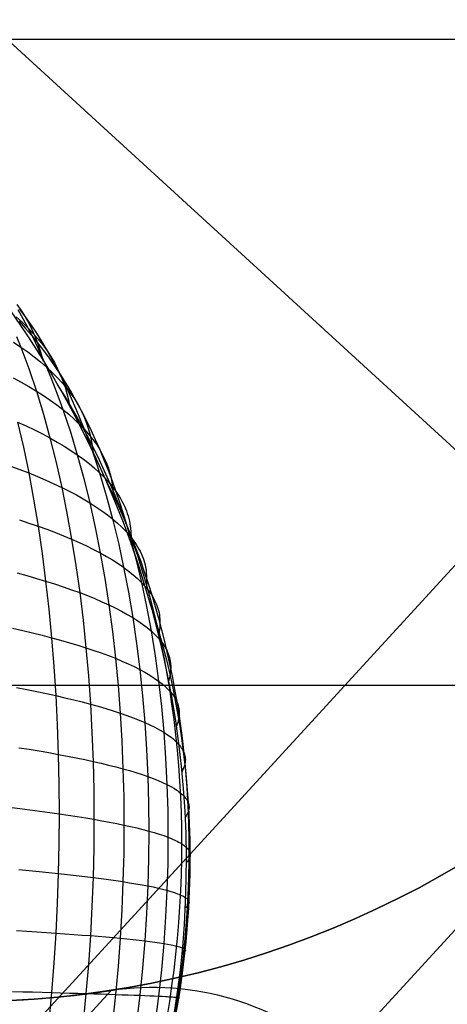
# Model space of a CAD drawing. Extents: x -274 to 274, y -220 to 276.
# Tile 156 of 164: x 204.76 to 207.89, y 218.88 to 226.09. Entities that reach past the tile are written whole.
import ezdxf

# ---------------------------------------------------------------- set-up
doc = ezdxf.new("R2010")
doc.units = 0
doc.layers.add('PREDEFINITO', color=7, linetype='CONTINUOUS')

msp = doc.modelspace()

# ---------------------------------------------------------------- linework, layer by layer
at = {"layer": 'PREDEFINITO'}
for p, q in [((221.1303, 210.8608), (198.2772, 231.8019)), ((215.3857, 227.5404), (203.7995, 214.8964)), ((211.4752, 225.9438, 1), (183.7388, 195.6748, 260.9389)), ((197.3964, 225.9438, 1), (211.4752, 225.9438, 1)), ((204.7426, 224.0027, 749.166), (204.774, 223.9574, 749.1024)), ((204.7494, 223.9648, 749.3904), (204.7866, 223.8988, 749.4389)), ((204.7603, 223.9689, 748.9883), (204.8028, 223.9114, 749.0382)), ((204.774, 223.9574, 749.1024), (204.8028, 223.9114, 749.0382)), ((204.7378, 223.9114, 749.6107), (204.7815, 223.8715, 749.549)), ((204.7581, 223.881, 748.6273), (204.8035, 223.8298, 748.6774)), ((204.7815, 223.8715, 749.549), (204.8228, 223.8311, 749.4867)), ((204.7866, 223.8988, 749.4389), (204.8228, 223.8311, 749.4867)), ((204.8028, 223.9114, 749.0382), (204.8443, 223.8522, 749.0875)), ((204.8028, 223.9114, 749.0382), (204.8289, 223.865, 748.9734)), ((204.8289, 223.865, 748.9734), (204.8525, 223.818, 748.9081)), ((204.8035, 223.8298, 748.6774), (204.8484, 223.777, 748.7269)), ((204.8228, 223.8311, 749.4867), (204.8581, 223.7617, 749.5338)), ((204.8228, 223.8311, 749.4867), (204.8616, 223.7901, 749.4237)), ((204.8443, 223.8522, 749.0875), (204.8848, 223.7911, 749.1361)), ((204.8525, 223.818, 748.9081), (204.8737, 223.7705, 748.8423)), ((204.8616, 223.7901, 749.4237), (204.8979, 223.7485, 749.3601)), ((204.8848, 223.7911, 749.1361), (204.9243, 223.7282, 749.184)), ((204.7183, 223.726, 749.9794), (204.7709, 223.6907, 749.919)), ((204.7404, 223.7677, 749.8734), (204.7709, 223.6907, 749.919)), ((204.8484, 223.777, 748.7269), (204.8926, 223.7225, 748.776)), ((204.8581, 223.7617, 749.5338), (204.8924, 223.6907, 749.5802)), ((204.8737, 223.7705, 748.8423), (204.8926, 223.7225, 748.776)), ((204.8926, 223.7225, 748.776), (204.936, 223.6663, 748.8245)), ((204.8926, 223.7225, 748.776), (204.9154, 223.6553, 748.6834)), ((204.8979, 223.7485, 749.3601), (204.9316, 223.7063, 749.296)), ((204.9243, 223.7282, 749.184), (204.9628, 223.6636, 749.2312)), ((204.7709, 223.6907, 749.919), (204.8006, 223.6122, 749.964)), ((204.7709, 223.6907, 749.919), (204.8213, 223.6548, 749.858)), ((204.8213, 223.6548, 749.858), (204.8693, 223.6184, 749.7962)), ((204.8924, 223.6907, 749.5802), (204.9258, 223.6181, 749.6259)), ((204.9154, 223.6553, 748.6834), (204.935, 223.5876, 748.5904)), ((204.9316, 223.7063, 749.296), (204.9628, 223.6636, 749.2312)), ((204.936, 223.6663, 748.8245), (204.9786, 223.6083, 748.8723)), ((204.9628, 223.6636, 749.2312), (205.0002, 223.5973, 749.2776)), ((204.9628, 223.6636, 749.2312), (204.9913, 223.6204, 749.1658)), ((204.8006, 223.6122, 749.964), (204.8295, 223.5323, 750.0082)), ((204.8693, 223.6184, 749.7962), (204.915, 223.5815, 749.7339)), ((204.915, 223.5815, 749.7339), (204.9582, 223.544, 749.6709)), ((204.9258, 223.6181, 749.6259), (204.9582, 223.544, 749.6709)), ((204.9786, 223.6083, 748.8723), (205.0203, 223.5486, 748.9195)), ((204.9913, 223.6204, 749.1658), (205.0172, 223.5765, 749.0998)), ((205.0002, 223.5973, 749.2776), (205.0366, 223.5294, 749.3233)), ((205.0172, 223.5765, 749.0998), (205.0405, 223.5321, 749.0332)), ((204.8295, 223.5323, 750.0082), (204.8845, 223.3683, 750.0944)), ((204.9582, 223.544, 749.6709), (204.9897, 223.4684, 749.7152)), ((204.9582, 223.544, 749.6709), (204.999, 223.506, 749.6073)), ((204.999, 223.506, 749.6073), (205.0374, 223.4675, 749.543)), ((205.0203, 223.5486, 748.9195), (205.061, 223.4872, 748.966)), ((205.0366, 223.5294, 749.3233), (205.072, 223.4598, 749.3683)), ((205.0405, 223.5321, 749.0332), (205.061, 223.4872, 748.966)), ((204.7149, 223.4644, 750.2757), (204.7736, 223.4329, 750.2159)), ((204.7736, 223.4329, 750.2159), (204.8302, 223.4008, 750.1555)), ((204.9897, 223.4684, 749.7152), (205.0203, 223.3914, 749.7587)), ((205.0374, 223.4675, 749.543), (205.0732, 223.4284, 749.4781)), ((205.061, 223.4872, 748.966), (205.1006, 223.4241, 749.0117)), ((205.061, 223.4872, 748.966), (205.0789, 223.4417, 748.8982)), ((205.072, 223.4598, 749.3683), (205.1064, 223.3888, 749.4126)), ((205.0732, 223.4284, 749.4781), (205.1064, 223.3888, 749.4126)), ((205.0789, 223.4417, 748.8982), (205.0943, 223.3958, 748.8299)), ((204.8302, 223.4008, 750.1555), (204.8845, 223.3683, 750.0944)), ((204.8845, 223.3683, 750.0944), (204.936, 223.199, 750.1778)), ((204.8845, 223.3683, 750.0944), (204.9365, 223.3352, 750.0327)), ((205.0203, 223.3914, 749.7587), (205.0499, 223.3129, 749.8015)), ((205.0943, 223.3958, 748.8299), (205.1075, 223.3496, 748.7612)), ((205.1006, 223.4241, 749.0117), (205.1391, 223.3593, 749.0566)), ((205.1064, 223.3888, 749.4126), (205.1398, 223.3163, 749.4562)), ((205.1064, 223.3888, 749.4126), (205.1371, 223.3487, 749.3465)), ((205.1391, 223.3593, 749.0566), (205.1766, 223.293, 749.1009)), ((204.9365, 223.3352, 750.0327), (204.9863, 223.3017, 749.9703)), ((204.9863, 223.3017, 749.9703), (205.0336, 223.2676, 749.9073)), ((205.0499, 223.3129, 749.8015), (205.0786, 223.2331, 749.8436)), ((205.1075, 223.3496, 748.7612), (205.1187, 223.3031, 748.6921)), ((205.1187, 223.3031, 748.6921), (205.1293, 223.2514, 748.6152)), ((205.1371, 223.3487, 749.3465), (205.1651, 223.308, 749.2797)), ((205.1398, 223.3163, 749.4562), (205.1722, 223.2423, 749.499)), ((205.1651, 223.308, 749.2797), (205.1904, 223.2669, 749.2124)), ((205.1766, 223.293, 749.1009), (205.213, 223.2253, 749.1444)), ((205.0336, 223.2676, 749.9073), (205.0786, 223.2331, 749.8436)), ((205.0786, 223.2331, 749.8436), (205.1333, 223.0695, 749.9257)), ((205.0786, 223.2331, 749.8436), (205.1212, 223.1981, 749.7793)), ((205.1722, 223.2423, 749.499), (205.2036, 223.1669, 749.5412)), ((205.1904, 223.2669, 749.2124), (205.213, 223.2253, 749.1444)), ((205.213, 223.2253, 749.1444), (205.2483, 223.1561, 749.1873)), ((205.213, 223.2253, 749.1444), (205.2328, 223.1832, 749.0758)), ((204.7478, 223.1412, 750.501), (204.7899, 222.957, 750.5797)), ((204.7478, 223.1412, 750.501), (204.8102, 223.1128, 750.4413)), ((204.936, 223.199, 750.1778), (204.9841, 223.0247, 750.2582)), ((205.1212, 223.1981, 749.7793), (205.1613, 223.1626, 749.7144)), ((205.1613, 223.1626, 749.7144), (205.1989, 223.1266, 749.6488)), ((205.2036, 223.1669, 749.5412), (205.2339, 223.0902, 749.5826)), ((205.2328, 223.1832, 749.0758), (205.2499, 223.1407, 749.0067)), ((205.2483, 223.1561, 749.1873), (205.2825, 223.0855, 749.2294)), ((205.2499, 223.1407, 749.0067), (205.2644, 223.0977, 748.937)), ((204.8102, 223.1128, 750.4413), (204.8704, 223.0839, 750.3809)), ((204.8704, 223.0839, 750.3809), (204.9284, 223.0545, 750.3199)), ((205.1333, 223.0695, 749.9257), (205.1842, 222.901, 750.0048)), ((205.1989, 223.1266, 749.6488), (205.2339, 223.0902, 749.5826)), ((205.2339, 223.0902, 749.5826), (205.2634, 223.0122, 749.6233)), ((205.2339, 223.0902, 749.5826), (205.2664, 223.0534, 749.5158)), ((205.2644, 223.0977, 748.937), (205.2763, 223.0545, 748.8669)), ((205.2825, 223.0855, 749.2294), (205.3158, 223.0136, 749.2709)), ((204.9284, 223.0545, 750.3199), (204.9841, 223.0247, 750.2582)), ((204.9841, 223.0247, 750.2582), (205.0288, 222.8458, 750.3356)), ((204.9841, 223.0247, 750.2582), (205.0376, 222.9945, 750.1958)), ((205.2634, 223.0122, 749.6233), (205.2918, 222.9329, 749.6633)), ((205.2664, 223.0534, 749.5158), (205.2963, 223.0161, 749.4484)), ((205.2763, 223.0545, 748.8669), (205.284, 223.02, 748.8112)), ((205.284, 223.02, 748.8112), (205.2903, 222.9854, 748.7552)), ((205.2963, 223.0161, 749.4484), (205.3234, 222.9783, 749.3803)), ((205.3158, 223.0136, 749.2709), (205.3479, 222.9402, 749.3117)), ((204.7899, 222.957, 750.5797), (204.8288, 222.7683, 750.6553)), ((205.0376, 222.9945, 750.1958), (205.0889, 222.9638, 750.1328)), ((205.0889, 222.9638, 750.1328), (205.1377, 222.9326, 750.0691)), ((205.1377, 222.9326, 750.0691), (205.1842, 222.901, 750.0048)), ((205.2903, 222.9854, 748.7552), (205.2997, 222.9156, 748.6429)), ((205.2918, 222.9329, 749.6633), (205.3193, 222.8523, 749.7026)), ((205.3234, 222.9783, 749.3803), (205.3479, 222.9402, 749.3117)), ((205.3479, 222.9402, 749.3117), (205.3791, 222.8654, 749.3518)), ((205.3479, 222.9402, 749.3117), (205.3697, 222.9016, 749.2425)), ((205.1842, 222.901, 750.0048), (205.2316, 222.7279, 750.0809)), ((205.1842, 222.901, 750.0048), (205.2283, 222.869, 749.9398)), ((205.2283, 222.869, 749.9398), (205.27, 222.8366, 749.8742)), ((205.3193, 222.8523, 749.7026), (205.3457, 222.7705, 749.7411)), ((205.3697, 222.9016, 749.2425), (205.3887, 222.8627, 749.1728)), ((205.3791, 222.8654, 749.3518), (205.4091, 222.7894, 749.3912)), ((205.3887, 222.8627, 749.1728), (205.3971, 222.843, 749.1377)), ((204.6954, 222.8188, 750.7738), (204.7631, 222.7938, 750.7149)), ((204.7631, 222.7938, 750.7149), (204.8288, 222.7683, 750.6553)), ((205.0288, 222.8458, 750.3356), (205.0701, 222.6626, 750.41)), ((205.27, 222.8366, 749.8742), (205.3091, 222.8038, 749.808)), ((205.3091, 222.8038, 749.808), (205.3457, 222.7705, 749.7411)), ((205.3971, 222.843, 749.1377), (205.4049, 222.8233, 749.1024)), ((205.4049, 222.8233, 749.1024), (205.4119, 222.8034, 749.0671)), ((205.4091, 222.7894, 749.3912), (205.4382, 222.712, 749.4298)), ((205.4119, 222.8034, 749.0671), (205.4183, 222.7834, 749.0316)), ((205.4183, 222.7834, 749.0316), (205.4289, 222.7431, 748.9602)), ((204.8288, 222.7683, 750.6553), (204.8645, 222.5757, 750.7278)), ((204.8288, 222.7683, 750.6553), (204.8924, 222.7425, 750.595)), ((204.8924, 222.7425, 750.595), (204.9538, 222.7163, 750.534)), ((204.9538, 222.7163, 750.534), (205.0131, 222.6896, 750.4723)), ((205.2316, 222.7279, 750.0809), (205.2753, 222.5504, 750.1541)), ((205.3457, 222.7705, 749.7411), (205.3958, 222.6035, 749.816)), ((205.3457, 222.7705, 749.7411), (205.3798, 222.7368, 749.6737)), ((205.3798, 222.7368, 749.6737), (205.4113, 222.7028, 749.6056)), ((205.4289, 222.7431, 748.9602), (205.437, 222.7023, 748.8884)), ((205.4382, 222.712, 749.4298), (205.4662, 222.6334, 749.4677)), ((205.0131, 222.6896, 750.4723), (205.0701, 222.6626, 750.41)), ((205.0701, 222.6626, 750.41), (205.108, 222.4753, 750.4813)), ((205.0701, 222.6626, 750.41), (205.1249, 222.6351, 750.347)), ((205.1249, 222.6351, 750.347), (205.1774, 222.6073, 750.2833)), ((205.4113, 222.7028, 749.6056), (205.4401, 222.6683, 749.537)), ((205.437, 222.7023, 748.8884), (205.4428, 222.6613, 748.8162)), ((205.4401, 222.6683, 749.537), (205.4662, 222.6334, 749.4677)), ((205.4428, 222.6613, 748.8162), (205.4465, 222.6199, 748.7436)), ((204.8645, 222.5757, 750.7278), (204.8971, 222.3793, 750.7972)), ((205.1774, 222.6073, 750.2833), (205.2275, 222.579, 750.219)), ((205.2275, 222.579, 750.219), (205.2753, 222.5504, 750.1541)), ((205.3958, 222.6035, 749.816), (205.4421, 222.4321, 749.8879)), ((205.4465, 222.6199, 748.7436), (205.4485, 222.5806, 748.6744)), ((205.4662, 222.6334, 749.4677), (205.4932, 222.5537, 749.5049)), ((205.4662, 222.6334, 749.4677), (205.4896, 222.5982, 749.3979)), ((205.4896, 222.5982, 749.3979), (205.5003, 222.5804, 749.3627)), ((205.5003, 222.5804, 749.3627), (205.5103, 222.5626, 749.3275)), ((205.2753, 222.5504, 750.1541), (205.3154, 222.3689, 750.2242)), ((205.2753, 222.5504, 750.1541), (205.3207, 222.5214, 750.0885)), ((205.3207, 222.5214, 750.0885), (205.3636, 222.492, 750.0223)), ((205.3636, 222.492, 750.0223), (205.4041, 222.4622, 749.9554)), ((205.4932, 222.5537, 749.5049), (205.5192, 222.4729, 749.5413)), ((205.5103, 222.5626, 749.3275), (205.5196, 222.5446, 749.292)), ((205.5196, 222.5446, 749.292), (205.5282, 222.5266, 749.2565)), ((205.5282, 222.5266, 749.2565), (205.5361, 222.5084, 749.2208)), ((205.5361, 222.5084, 749.2208), (205.5433, 222.4902, 749.1849)), ((204.7616, 222.4246, 750.9169), (204.8303, 222.4021, 750.8574)), ((205.108, 222.4753, 750.4813), (205.1425, 222.2842, 750.5496)), ((205.4041, 222.4622, 749.9554), (205.4421, 222.4321, 749.8879)), ((205.4421, 222.4321, 749.8879), (205.4845, 222.2567, 749.9568)), ((205.4421, 222.4321, 749.8879), (205.4775, 222.4016, 749.8198)), ((205.5192, 222.4729, 749.5413), (205.5681, 222.3081, 749.6119)), ((205.5433, 222.4902, 749.1849), (205.5497, 222.4718, 749.1489)), ((205.5497, 222.4718, 749.1489), (205.5555, 222.4534, 749.1128)), ((205.5555, 222.4534, 749.1128), (205.565, 222.4163, 749.0402)), ((204.8303, 222.4021, 750.8574), (204.8971, 222.3793, 750.7972)), ((204.8971, 222.3793, 750.7972), (204.9264, 222.1794, 750.8635)), ((204.8971, 222.3793, 750.7972), (204.9617, 222.356, 750.7363)), ((204.9617, 222.356, 750.7363), (205.0241, 222.3325, 750.6748)), ((205.3154, 222.3689, 750.2242), (205.352, 222.1836, 750.2913)), ((205.4775, 222.4016, 749.8198), (205.5103, 222.3708, 749.7511)), ((205.5103, 222.3708, 749.7511), (205.5406, 222.3396, 749.6818)), ((205.565, 222.4163, 749.0402), (205.5717, 222.3789, 748.967)), ((205.5717, 222.3789, 748.967), (205.576, 222.3412, 748.8934)), ((205.0241, 222.3325, 750.6748), (205.0844, 222.3085, 750.6125)), ((205.0844, 222.3085, 750.6125), (205.1425, 222.2842, 750.5496)), ((205.1425, 222.2842, 750.5496), (205.1737, 222.0898, 750.6147)), ((205.1425, 222.2842, 750.5496), (205.1984, 222.2596, 750.486)), ((205.5406, 222.3396, 749.6818), (205.5681, 222.3081, 749.6119)), ((205.5681, 222.3081, 749.6119), (205.613, 222.1392, 749.6796)), ((205.5681, 222.3081, 749.6119), (205.593, 222.2762, 749.5415)), ((205.576, 222.3412, 748.8934), (205.5779, 222.2937, 748.8011)), ((205.5779, 222.2937, 748.8011), (205.5769, 222.2457, 748.7083)), ((205.593, 222.2762, 749.5415), (205.6151, 222.244, 749.4704)), ((205.1984, 222.2596, 750.486), (205.2519, 222.2346, 750.4218)), ((205.2519, 222.2346, 750.4218), (205.3031, 222.2093, 750.3568)), ((205.3031, 222.2093, 750.3568), (205.352, 222.1836, 750.2913)), ((205.4845, 222.2567, 749.9568), (205.5232, 222.0776, 750.0227)), ((205.6151, 222.244, 749.4704), (205.6252, 222.2278, 749.4347)), ((205.6252, 222.2278, 749.4347), (205.6345, 222.2115, 749.3988)), ((205.6345, 222.2115, 749.3988), (205.6432, 222.1952, 749.3627)), ((204.9264, 222.1794, 750.8635), (204.9527, 221.9763, 750.9266)), ((205.352, 222.1836, 750.2913), (205.385, 221.9949, 750.3553)), ((205.352, 222.1836, 750.2913), (205.3985, 222.1576, 750.2251)), ((205.3985, 222.1576, 750.2251), (205.4425, 222.1313, 750.1582)), ((205.4425, 222.1313, 750.1582), (205.4841, 222.1046, 750.0908)), ((205.613, 222.1392, 749.6796), (205.6539, 221.9665, 749.7442)), ((205.6432, 222.1952, 749.3627), (205.6511, 222.1787, 749.3266)), ((205.6511, 222.1787, 749.3266), (205.6583, 222.1622, 749.2903)), ((205.6583, 222.1622, 749.2903), (205.6649, 222.1456, 749.2538)), ((205.6649, 222.1456, 749.2538), (205.6707, 222.129, 749.2172)), ((205.1737, 222.0898, 750.6147), (205.2016, 221.8921, 750.6767)), ((205.4841, 222.1046, 750.0908), (205.5232, 222.0776, 750.0227)), ((205.5232, 222.0776, 750.0227), (205.5582, 221.8951, 750.0855)), ((205.5232, 222.0776, 750.0227), (205.5598, 222.0503, 749.954)), ((205.6707, 222.129, 749.2172), (205.6758, 222.1122, 749.1805)), ((205.6758, 222.1122, 749.1805), (205.6802, 222.0954, 749.1437)), ((205.6802, 222.0954, 749.1437), (205.6839, 222.0785, 749.1067)), ((205.6839, 222.0785, 749.1067), (205.6869, 222.0615, 749.0696)), ((205.6869, 222.0615, 749.0696), (205.6891, 222.0444, 749.0324)), ((204.7439, 222.0363, 751.1067), (204.8155, 222.0166, 751.0473)), ((204.8155, 222.0166, 751.0473), (204.8852, 221.9966, 750.9873)), ((204.8852, 221.9966, 750.9873), (204.9527, 221.9763, 750.9266)), ((205.385, 221.9949, 750.3553), (205.4146, 221.8031, 750.4161)), ((205.5598, 222.0503, 749.954), (205.5938, 222.0227, 749.8847)), ((205.5938, 222.0227, 749.8847), (205.6251, 221.9948, 749.8147)), ((205.6251, 221.9948, 749.8147), (205.6539, 221.9665, 749.7442)), ((205.6891, 222.0444, 749.0324), (205.6915, 222.0116, 748.9612)), ((205.6915, 222.0116, 748.9612), (205.6915, 221.9785, 748.8896)), ((204.9527, 221.9763, 750.9266), (204.9758, 221.7704, 750.9864)), ((204.9527, 221.9763, 750.9266), (205.0182, 221.9557, 750.8651)), ((205.0182, 221.9557, 750.8651), (205.0815, 221.9348, 750.803)), ((205.0815, 221.9348, 750.803), (205.1426, 221.9136, 750.7402)), ((205.6539, 221.9665, 749.7442), (205.6908, 221.7905, 749.8057)), ((205.6539, 221.9665, 749.7442), (205.68, 221.938, 749.6731)), ((205.68, 221.938, 749.6731), (205.7033, 221.9092, 749.6014)), ((205.6897, 221.9451, 748.8176), (205.6862, 221.9115, 748.7453)), ((205.6915, 221.9785, 748.8896), (205.6897, 221.9451, 748.8176)), ((205.1426, 221.9136, 750.7402), (205.2016, 221.8921, 750.6767)), ((205.2016, 221.8921, 750.6767), (205.2261, 221.6917, 750.7354)), ((205.2016, 221.8921, 750.6767), (205.2583, 221.8703, 750.6125)), ((205.2583, 221.8703, 750.6125), (205.3127, 221.8482, 750.5477)), ((205.3127, 221.8482, 750.5477), (205.3648, 221.8258, 750.4822)), ((205.5582, 221.8951, 750.0855), (205.5894, 221.7095, 750.1451)), ((205.7033, 221.9092, 749.6014), (205.714, 221.8946, 749.5653)), ((205.714, 221.8946, 749.5653), (205.7239, 221.88, 749.5291)), ((205.7239, 221.88, 749.5291), (205.7332, 221.8653, 749.4928)), ((205.7332, 221.8653, 749.4928), (205.7418, 221.8506, 749.4563)), ((205.7418, 221.8506, 749.4563), (205.7497, 221.8357, 749.4197)), ((204.9758, 221.7704, 750.9864), (204.9959, 221.5619, 751.0429)), ((205.3648, 221.8258, 750.4822), (205.4146, 221.8031, 750.4161)), ((205.4146, 221.8031, 750.4161), (205.4405, 221.6084, 750.4737)), ((205.4146, 221.8031, 750.4161), (205.4619, 221.7801, 750.3493)), ((205.4619, 221.7801, 750.3493), (205.5069, 221.7569, 750.2819)), ((205.6908, 221.7905, 749.8057), (205.7237, 221.6114, 749.8642)), ((205.7497, 221.8357, 749.4197), (205.7568, 221.8208, 749.3829)), ((205.7568, 221.8208, 749.3829), (205.7633, 221.8059, 749.346)), ((205.7633, 221.8059, 749.346), (205.769, 221.7909, 749.3089)), ((205.769, 221.7909, 749.3089), (205.774, 221.7758, 749.2718)), ((205.774, 221.7758, 749.2718), (205.7783, 221.7606, 749.2344)), ((205.5069, 221.7569, 750.2819), (205.5494, 221.7333, 750.2138)), ((205.5494, 221.7333, 750.2138), (205.5894, 221.7095, 750.1451)), ((205.5894, 221.7095, 750.1451), (205.6168, 221.521, 750.2016)), ((205.5894, 221.7095, 750.1451), (205.6268, 221.6854, 750.0758)), ((205.7783, 221.7606, 749.2344), (205.7818, 221.7454, 749.197)), ((205.7818, 221.7454, 749.197), (205.7846, 221.7301, 749.1593)), ((205.7846, 221.7301, 749.1593), (205.7866, 221.7148, 749.1216)), ((205.7866, 221.7148, 749.1216), (205.7879, 221.6995, 749.0837)), ((205.7879, 221.6995, 749.0837), (205.7886, 221.6685, 749.0076)), ((204.7109, 221.6311, 751.2837), (204.7851, 221.6142, 751.2246)), ((205.2261, 221.6917, 750.7354), (205.2474, 221.4886, 750.7909)), ((205.6268, 221.6854, 750.0758), (205.6617, 221.661, 750.0059)), ((205.6617, 221.661, 750.0059), (205.694, 221.6363, 749.9353)), ((205.694, 221.6363, 749.9353), (205.7237, 221.6114, 749.8642)), ((205.7867, 221.6374, 748.931), (205.7826, 221.606, 748.854)), ((205.7886, 221.6685, 749.0076), (205.7867, 221.6374, 748.931)), ((204.7851, 221.6142, 751.2246), (204.8574, 221.5971, 751.1647)), ((204.8574, 221.5971, 751.1647), (204.9277, 221.5796, 751.1042)), ((204.9277, 221.5796, 751.1042), (204.9959, 221.5619, 751.0429)), ((204.9959, 221.5619, 751.0429), (205.0128, 221.3512, 751.0962)), ((204.9959, 221.5619, 751.0429), (205.062, 221.544, 750.981)), ((205.4405, 221.6084, 750.4737), (205.463, 221.4112, 750.5281)), ((205.7237, 221.6114, 749.8642), (205.7527, 221.4295, 749.9194)), ((205.7237, 221.6114, 749.8642), (205.7507, 221.5862, 749.7924)), ((205.7507, 221.5862, 749.7924), (205.775, 221.5608, 749.7201)), ((205.775, 221.5608, 749.7201), (205.7861, 221.548, 749.6837)), ((205.7826, 221.606, 748.854), (205.7772, 221.5773, 748.784)), ((205.062, 221.544, 750.981), (205.126, 221.5258, 750.9183)), ((205.126, 221.5258, 750.9183), (205.1878, 221.5073, 750.855)), ((205.1878, 221.5073, 750.855), (205.2474, 221.4886, 750.7909)), ((205.2474, 221.4886, 750.7909), (205.2653, 221.2833, 750.8431)), ((205.2474, 221.4886, 750.7909), (205.3047, 221.4696, 750.7262)), ((205.6168, 221.521, 750.2016), (205.6406, 221.33, 750.2548)), ((205.7861, 221.548, 749.6837), (205.7965, 221.5351, 749.6472)), ((205.7965, 221.5351, 749.6472), (205.8062, 221.5222, 749.6105)), ((205.8062, 221.5222, 749.6105), (205.8153, 221.5092, 749.5737)), ((205.8153, 221.5092, 749.5737), (205.8236, 221.4962, 749.5367)), ((205.8236, 221.4962, 749.5367), (205.8312, 221.4831, 749.4996)), ((205.8312, 221.4831, 749.4996), (205.8381, 221.4699, 749.4623)), ((205.3047, 221.4696, 750.7262), (205.3598, 221.4504, 750.6609)), ((205.3598, 221.4504, 750.6609), (205.4126, 221.431, 750.5948)), ((205.4126, 221.431, 750.5948), (205.463, 221.4112, 750.5281)), ((205.463, 221.4112, 750.5281), (205.482, 221.2118, 750.5793)), ((205.463, 221.4112, 750.5281), (205.5111, 221.3913, 750.4608)), ((205.7527, 221.4295, 749.9194), (205.7778, 221.2451, 749.9715)), ((205.8381, 221.4699, 749.4623), (205.8443, 221.4567, 749.4249)), ((205.8443, 221.4567, 749.4249), (205.8498, 221.4434, 749.3874)), ((205.8498, 221.4434, 749.3874), (205.8546, 221.4301, 749.3497)), ((205.8546, 221.4301, 749.3497), (205.8586, 221.4168, 749.3119)), ((205.8586, 221.4168, 749.3119), (205.8619, 221.4033, 749.2739)), ((205.0128, 221.3512, 751.0962), (205.0266, 221.1384, 751.146)), ((205.5111, 221.3913, 750.4608), (205.5567, 221.3711, 750.3928)), ((205.5567, 221.3711, 750.3928), (205.5999, 221.3507, 750.3241)), ((205.5999, 221.3507, 750.3241), (205.6406, 221.33, 750.2548)), ((205.8619, 221.4033, 749.2739), (205.8644, 221.3899, 749.2359)), ((205.8644, 221.3899, 749.2359), (205.8663, 221.3764, 749.1976)), ((205.8663, 221.3764, 749.1976), (205.8679, 221.3492, 749.1208)), ((205.8679, 221.3492, 749.1208), (205.8667, 221.3217, 749.0435)), ((205.2653, 221.2833, 750.8431), (205.28, 221.076, 750.892)), ((205.6406, 221.33, 750.2548), (205.6607, 221.1367, 750.3049)), ((205.6406, 221.33, 750.2548), (205.6788, 221.3091, 750.1849)), ((205.6788, 221.3091, 750.1849), (205.7144, 221.288, 750.1144)), ((205.7144, 221.288, 750.1144), (205.7474, 221.2666, 750.0433)), ((205.7474, 221.2666, 750.0433), (205.7778, 221.2451, 749.9715)), ((205.8577, 221.269, 748.8958), (205.8508, 221.2438, 748.8256)), ((205.8631, 221.2941, 748.9657), (205.8577, 221.269, 748.8958)), ((205.8667, 221.3217, 749.0435), (205.8631, 221.2941, 748.9657)), ((199.1582, 221.2146, 1), (220.0352, 221.2146, 1)), ((204.7398, 221.1974, 751.3887), (204.8145, 221.183, 751.3291)), ((205.482, 221.2118, 750.5793), (205.4976, 221.0103, 750.6271)), ((205.7778, 221.2451, 749.9715), (205.799, 221.0584, 750.0204)), ((205.7778, 221.2451, 749.9715), (205.8055, 221.2233, 749.8992)), ((205.8055, 221.2233, 749.8992), (205.8305, 221.2013, 749.8262)), ((205.8305, 221.2013, 749.8262), (205.842, 221.1902, 749.7895)), ((204.8145, 221.183, 751.3291), (204.8873, 221.1684, 751.2688)), ((204.8873, 221.1684, 751.2688), (204.958, 221.1535, 751.2078)), ((204.958, 221.1535, 751.2078), (205.0266, 221.1384, 751.146)), ((205.0266, 221.1384, 751.146), (205.0374, 220.9239, 751.1925)), ((205.0266, 221.1384, 751.146), (205.0932, 221.1231, 751.0836)), ((205.0932, 221.1231, 751.0836), (205.1576, 221.1076, 751.0204)), ((205.6607, 221.1367, 750.3049), (205.6771, 220.9415, 750.3516)), ((205.842, 221.1902, 749.7895), (205.8528, 221.1791, 749.7527)), ((205.8528, 221.1791, 749.7527), (205.8629, 221.1679, 749.7157)), ((205.8629, 221.1679, 749.7157), (205.8723, 221.1567, 749.6785)), ((205.8723, 221.1567, 749.6785), (205.8811, 221.1454, 749.6413)), ((205.8811, 221.1454, 749.6413), (205.8891, 221.1341, 749.6038)), ((205.8891, 221.1341, 749.6038), (205.8964, 221.1227, 749.5663)), ((205.8964, 221.1227, 749.5663), (205.903, 221.1113, 749.5286)), ((205.1576, 221.1076, 751.0204), (205.2199, 221.0919, 750.9566)), ((205.2199, 221.0919, 750.9566), (205.28, 221.076, 750.892)), ((205.28, 221.076, 750.892), (205.2914, 220.867, 750.9375)), ((205.28, 221.076, 750.892), (205.3378, 221.0599, 750.8268)), ((205.3378, 221.0599, 750.8268), (205.3934, 221.0436, 750.7609)), ((205.799, 221.0584, 750.0204), (205.8164, 220.8698, 750.066)), ((205.903, 221.1113, 749.5286), (205.9088, 221.0999, 749.4907)), ((205.9088, 221.0999, 749.4907), (205.914, 221.0884, 749.4527)), ((205.914, 221.0884, 749.4527), (205.9185, 221.0768, 749.4146)), ((205.9185, 221.0768, 749.4146), (205.9222, 221.0652, 749.3764)), ((205.9222, 221.0652, 749.3764), (205.9252, 221.0535, 749.338)), ((205.9252, 221.0535, 749.338), (205.9274, 221.0418, 749.2994)), ((205.3934, 221.0436, 750.7609), (205.4467, 221.0271, 750.6943)), ((205.4467, 221.0271, 750.6943), (205.4976, 221.0103, 750.6271)), ((205.4976, 221.0103, 750.6271), (205.5097, 220.8072, 750.6716)), ((205.4976, 221.0103, 750.6271), (205.5461, 220.9934, 750.5592)), ((205.5461, 220.9934, 750.5592), (205.5923, 220.9763, 750.4906)), ((205.9294, 220.9946, 749.144), (205.9262, 220.9707, 749.0656)), ((205.9274, 221.0418, 749.2994), (205.929, 221.0301, 749.2608)), ((205.929, 221.0301, 749.2608), (205.9298, 221.0183, 749.222)), ((205.9298, 221.0183, 749.222), (205.9294, 220.9946, 749.144)), ((205.0374, 220.9239, 751.1925), (205.0451, 220.7081, 751.2355)), ((205.5923, 220.9763, 750.4906), (205.6359, 220.959, 750.4214)), ((205.6359, 220.959, 750.4214), (205.6771, 220.9415, 750.3516)), ((205.6771, 220.9415, 750.3516), (205.6899, 220.7447, 750.395)), ((205.6771, 220.9415, 750.3516), (205.7158, 220.9239, 750.2811)), ((205.7158, 220.9239, 750.2811), (205.7519, 220.906, 750.2101)), ((205.7519, 220.906, 750.2101), (205.7855, 220.888, 750.1383)), ((205.9185, 220.9408, 748.968), (205.9075, 220.9106, 748.8698)), ((205.9228, 220.9558, 749.0169), (205.9185, 220.9408, 748.968)), ((205.9262, 220.9707, 749.0656), (205.9228, 220.9558, 749.0169)), ((205.2914, 220.867, 750.9375), (205.2995, 220.6566, 750.9796)), ((205.7855, 220.888, 750.1383), (205.8164, 220.8698, 750.066)), ((205.8164, 220.8698, 750.066), (205.8299, 220.6795, 750.1083)), ((205.8164, 220.8698, 750.066), (205.8447, 220.8514, 749.9931)), ((205.8447, 220.8514, 749.9931), (205.8702, 220.8328, 749.9195)), ((205.8702, 220.8328, 749.9195), (205.882, 220.8235, 749.8826)), ((205.5097, 220.8072, 750.6716), (205.5183, 220.6027, 750.7126)), ((205.882, 220.8235, 749.8826), (205.8931, 220.8141, 749.8454)), ((205.8931, 220.8141, 749.8454), (205.9035, 220.8047, 749.8081)), ((205.9035, 220.8047, 749.8081), (205.9132, 220.7952, 749.7707)), ((205.9132, 220.7952, 749.7707), (205.9222, 220.7857, 749.7331)), ((205.9222, 220.7857, 749.7331), (205.9305, 220.7761, 749.6954)), ((205.9305, 220.7761, 749.6954), (205.9381, 220.7666, 749.6575)), ((205.9381, 220.7666, 749.6575), (205.945, 220.7569, 749.6195)), ((204.7571, 220.7569, 751.48), (204.8321, 220.7449, 751.42)), ((204.8321, 220.7449, 751.42), (204.9051, 220.7328, 751.3592)), ((204.9051, 220.7328, 751.3592), (204.9761, 220.7205, 751.2977)), ((204.9761, 220.7205, 751.2977), (205.0451, 220.7081, 751.2355)), ((205.0451, 220.7081, 751.2355), (205.0497, 220.491, 751.275)), ((205.0451, 220.7081, 751.2355), (205.1119, 220.6954, 751.1726)), ((205.1119, 220.6954, 751.1726), (205.1766, 220.6827, 751.1089)), ((205.6899, 220.7447, 750.395), (205.699, 220.5464, 750.4351)), ((205.945, 220.7569, 749.6195), (205.9512, 220.7473, 749.5814)), ((205.9512, 220.7473, 749.5814), (205.9567, 220.7375, 749.5431)), ((205.9567, 220.7375, 749.5431), (205.9614, 220.7278, 749.5047)), ((205.9614, 220.7278, 749.5047), (205.9655, 220.718, 749.4661)), ((205.9655, 220.718, 749.4661), (205.9688, 220.7082, 749.4274)), ((205.9688, 220.7082, 749.4274), (205.9713, 220.6983, 749.3886)), ((205.9713, 220.6983, 749.3886), (205.9732, 220.6884, 749.3496)), ((205.1766, 220.6827, 751.1089), (205.2392, 220.6697, 751.0446)), ((205.2392, 220.6697, 751.0446), (205.2995, 220.6566, 750.9796)), ((205.2995, 220.6566, 750.9796), (205.3044, 220.4451, 751.0182)), ((205.2995, 220.6566, 750.9796), (205.3577, 220.6434, 750.9139)), ((205.3577, 220.6434, 750.9139), (205.4135, 220.63, 750.8475)), ((205.4135, 220.63, 750.8475), (205.4671, 220.6164, 750.7804)), ((205.4671, 220.6164, 750.7804), (205.5183, 220.6027, 750.7126)), ((205.8299, 220.6795, 750.1083), (205.8396, 220.4878, 750.1473)), ((205.9674, 220.6233, 749.094), (205.962, 220.6083, 749.035)), ((205.9714, 220.6383, 749.1527), (205.9674, 220.6233, 749.094)), ((205.9732, 220.6484, 749.1924), (205.9714, 220.6383, 749.1527)), ((205.9732, 220.6884, 749.3496), (205.9743, 220.6785, 749.3105)), ((205.9743, 220.6585, 749.2319), (205.9732, 220.6484, 749.1924)), ((205.9743, 220.6785, 749.3105), (205.9747, 220.6685, 749.2713)), ((205.9747, 220.6685, 749.2713), (205.9743, 220.6585, 749.2319)), ((205.5183, 220.6027, 750.7126), (205.5234, 220.3971, 750.7503)), ((205.5183, 220.6027, 750.7126), (205.5671, 220.5888, 750.6442)), ((205.5671, 220.5888, 750.6442), (205.6135, 220.5748, 750.5752)), ((205.6135, 220.5748, 750.5752), (205.6575, 220.5607, 750.5054)), ((205.6575, 220.5607, 750.5054), (205.699, 220.5464, 750.4351)), ((205.699, 220.5464, 750.4351), (205.7045, 220.347, 750.4717)), ((205.699, 220.5464, 750.4351), (205.738, 220.5319, 750.3641)), ((205.962, 220.6083, 749.035), (205.9478, 220.5778, 748.9163)), ((205.0497, 220.491, 751.275), (205.0512, 220.2732, 751.311)), ((205.738, 220.5319, 750.3641), (205.7745, 220.5174, 750.2924)), ((205.7745, 220.5174, 750.2924), (205.8083, 220.5026, 750.2202)), ((205.8083, 220.5026, 750.2202), (205.8396, 220.4878, 750.1473)), ((205.8396, 220.4878, 750.1473), (205.8454, 220.295, 750.1829)), ((205.8396, 220.4878, 750.1473), (205.8682, 220.4728, 750.0738)), ((205.8682, 220.4728, 750.0738), (205.8941, 220.4577, 749.9997)), ((205.3044, 220.4451, 751.0182), (205.3061, 220.2327, 751.0533)), ((205.8941, 220.4577, 749.9997), (205.9061, 220.4501, 749.9624)), ((205.9061, 220.4501, 749.9624), (205.9173, 220.4424, 749.925)), ((205.9173, 220.4424, 749.925), (205.9279, 220.4347, 749.8875)), ((205.9279, 220.4347, 749.8875), (205.9378, 220.427, 749.8497)), ((205.9378, 220.427, 749.8497), (205.947, 220.4193, 749.8119)), ((205.947, 220.4193, 749.8119), (205.9555, 220.4115, 749.7739)), ((205.9555, 220.4115, 749.7739), (205.9633, 220.4037, 749.7357)), ((205.9633, 220.4037, 749.7357), (205.9704, 220.3958, 749.6974)), ((205.5234, 220.3971, 750.7503), (205.5252, 220.1906, 750.7845)), ((205.7045, 220.347, 750.4717), (205.7063, 220.1468, 750.5049)), ((205.9704, 220.3958, 749.6974), (205.9767, 220.388, 749.659)), ((205.9767, 220.388, 749.659), (205.9824, 220.3801, 749.6204)), ((205.9824, 220.3801, 749.6204), (205.9873, 220.3721, 749.5817)), ((205.9873, 220.3721, 749.5817), (205.9915, 220.3641, 749.5428)), ((205.9915, 220.3641, 749.5428), (205.995, 220.3561, 749.5038)), ((205.995, 220.3561, 749.5038), (205.9977, 220.3481, 749.4647)), ((205.9977, 220.3481, 749.4647), (205.9997, 220.34, 749.4254)), ((205.9997, 220.34, 749.4254), (206.001, 220.3319, 749.386)), ((206.001, 220.3319, 749.386), (206.0015, 220.3238, 749.3464)), ((204.6859, 220.3212, 751.6169), (204.7629, 220.3118, 751.5572)), ((204.7629, 220.3118, 751.5572), (204.838, 220.3023, 751.4967)), ((204.838, 220.3023, 751.4967), (204.9111, 220.2927, 751.4355)), ((204.9111, 220.2927, 751.4355), (204.9822, 220.283, 751.3736)), ((204.9822, 220.283, 751.3736), (205.0512, 220.2732, 751.311)), ((205.0512, 220.2732, 751.311), (205.0497, 220.0547, 751.3434)), ((205.0512, 220.2732, 751.311), (205.1182, 220.2632, 751.2476)), ((205.1182, 220.2632, 751.2476), (205.183, 220.2532, 751.1836)), ((205.8454, 220.295, 750.1829), (205.8473, 220.1013, 750.215)), ((205.9807, 220.259, 749.0309), (205.9718, 220.2454, 748.965)), ((205.9882, 220.2725, 749.0965), (205.9807, 220.259, 749.0309)), ((205.9943, 220.2859, 749.1619), (205.9882, 220.2725, 749.0965)), ((205.9986, 220.2993, 749.227), (205.9943, 220.2859, 749.1619)), ((206.0003, 220.3075, 749.2669), (205.9986, 220.2993, 749.227)), ((206.0013, 220.3157, 749.3067), (206.0003, 220.3075, 749.2669)), ((206.0015, 220.3238, 749.3464), (206.0013, 220.3157, 749.3067)), ((205.183, 220.2532, 751.1836), (205.2456, 220.243, 751.1188)), ((205.2456, 220.243, 751.1188), (205.3061, 220.2327, 751.0533)), ((205.3061, 220.2327, 751.0533), (205.3044, 220.0198, 751.0848)), ((205.3061, 220.2327, 751.0533), (205.3643, 220.2224, 750.9871)), ((205.3643, 220.2224, 750.9871), (205.4202, 220.2119, 750.9202)), ((205.4202, 220.2119, 750.9202), (205.4739, 220.2013, 750.8527)), ((205.4739, 220.2013, 750.8527), (205.5252, 220.1906, 750.7845)), ((205.5252, 220.1906, 750.7845), (205.5234, 219.9836, 750.8151)), ((205.5252, 220.1906, 750.7845), (205.5741, 220.1798, 750.7156)), ((205.5741, 220.1798, 750.7156), (205.6206, 220.1689, 750.646)), ((205.6206, 220.1689, 750.646), (205.6647, 220.1579, 750.5758)), ((205.6647, 220.1579, 750.5758), (205.7063, 220.1468, 750.5049)), ((205.7063, 220.1468, 750.5049), (205.7045, 219.946, 750.5346)), ((205.7063, 220.1468, 750.5049), (205.7454, 220.1355, 750.4334)), ((205.7454, 220.1355, 750.4334), (205.782, 220.1242, 750.3612)), ((205.782, 220.1242, 750.3612), (205.816, 220.1128, 750.2884)), ((205.816, 220.1128, 750.2884), (205.8473, 220.1013, 750.215)), ((205.0497, 220.0547, 751.3434), (205.0451, 219.8361, 751.3722)), ((205.8473, 220.1013, 750.215), (205.8454, 219.9071, 750.2437)), ((205.8473, 220.1013, 750.215), (205.876, 220.0897, 750.141)), ((205.876, 220.0897, 750.141), (205.9021, 220.078, 750.0664)), ((205.9021, 220.078, 750.0664), (205.9141, 220.0722, 750.0288)), ((205.9141, 220.0722, 750.0288), (205.9254, 220.0662, 749.9911)), ((205.9254, 220.0662, 749.9911), (205.9361, 220.0603, 749.9533)), ((205.9361, 220.0603, 749.9533), (205.946, 220.0544, 749.9153)), ((205.946, 220.0544, 749.9153), (205.9553, 220.0484, 749.8771)), ((205.9553, 220.0484, 749.8771), (205.9638, 220.0424, 749.8389)), ((205.9638, 220.0424, 749.8389), (205.9717, 220.0364, 749.8004)), ((205.3044, 220.0198, 751.0848), (205.2996, 219.8067, 751.1128)), ((205.5234, 219.9836, 750.8151), (205.5183, 219.7763, 750.8422)), ((205.9717, 220.0364, 749.8004), (205.9788, 220.0304, 749.7618)), ((205.9788, 220.0304, 749.7618), (205.9852, 220.0243, 749.7231)), ((205.9852, 220.0243, 749.7231), (205.991, 220.0182, 749.6843)), ((205.991, 220.0182, 749.6843), (205.9959, 220.0121, 749.6452)), ((205.9959, 220.0121, 749.6452), (206.0002, 220.006, 749.6061)), ((206.0002, 220.006, 749.6061), (206.0037, 219.9998, 749.5668)), ((206.0037, 219.9998, 749.5668), (206.0065, 219.9937, 749.5273)), ((206.0065, 219.9937, 749.5273), (206.0086, 219.9875, 749.4878)), ((206.0086, 219.9875, 749.4878), (206.0099, 219.9813, 749.4481)), ((206.0103, 219.9688, 749.3682), (206.0094, 219.9625, 749.3281)), ((206.0099, 219.9813, 749.4481), (206.0105, 219.975, 749.4082)), ((206.0105, 219.975, 749.4082), (206.0103, 219.9688, 749.3682)), ((195.0674, 208.0378, 673.0249), (205.9797, 219.9465, 749.0104)), ((205.7045, 219.946, 750.5346), (205.699, 219.7449, 750.5607)), ((205.8454, 219.9071, 750.2437), (205.8396, 219.7127, 750.2688)), ((205.9891, 219.9241, 749.0843), (205.9798, 219.9133, 749.0158)), ((205.997, 219.9348, 749.1525), (205.9891, 219.9241, 749.0843)), ((206.0033, 219.9455, 749.2203), (205.997, 219.9348, 749.1525)), ((206.0077, 219.9561, 749.2878), (206.0033, 219.9455, 749.2203)), ((206.0094, 219.9625, 749.3281), (206.0077, 219.9561, 749.2878)), ((207.9856, 219.902, 1), (207.8356, 219.815, 1)), ((207.8356, 219.815, 1), (207.9856, 219.902, 1)), ((204.7572, 219.8644, 751.6199), (204.8322, 219.8574, 751.5591)), ((204.8322, 219.8574, 751.5591), (204.9052, 219.8504, 751.4975)), ((204.9052, 219.8504, 751.4975), (204.9762, 219.8432, 751.4352)), ((204.9762, 219.8432, 751.4352), (205.0451, 219.8361, 751.3722)), ((205.0451, 219.8361, 751.3722), (205.0374, 219.6174, 751.3973)), ((205.0451, 219.8361, 751.3722), (205.112, 219.8288, 751.3084)), ((205.112, 219.8288, 751.3084), (205.1767, 219.8215, 751.2439)), ((205.1767, 219.8215, 751.2439), (205.2392, 219.8141, 751.1787)), ((205.2392, 219.8141, 751.1787), (205.2996, 219.8067, 751.1128)), ((205.2996, 219.8067, 751.1128), (205.2914, 219.5935, 751.1371)), ((205.2996, 219.8067, 751.1128), (205.3577, 219.7991, 751.0462)), ((205.3577, 219.7991, 751.0462), (205.4135, 219.7916, 750.9789)), ((205.4135, 219.7916, 750.9789), (205.4671, 219.784, 750.9109)), ((205.4671, 219.784, 750.9109), (205.5183, 219.7763, 750.8422)), ((205.5183, 219.7763, 750.8422), (205.5097, 219.569, 750.8656)), ((205.5183, 219.7763, 750.8422), (205.5671, 219.7685, 750.7728)), ((205.5671, 219.7685, 750.7728), (205.6135, 219.7607, 750.7028)), ((205.6135, 219.7607, 750.7028), (205.6575, 219.7528, 750.6321)), ((205.6575, 219.7528, 750.6321), (205.699, 219.7449, 750.5607)), ((207.8356, 219.815, 1), (207.6836, 219.7316, 1)), ((207.6836, 219.7316, 1), (207.8356, 219.815, 1)), ((205.699, 219.7449, 750.5607), (205.6899, 219.5439, 750.5832)), ((205.699, 219.7449, 750.5607), (205.738, 219.7369, 750.4887)), ((205.738, 219.7369, 750.4887), (205.7745, 219.7289, 750.416)), ((205.7745, 219.7289, 750.416), (205.8083, 219.7208, 750.3427)), ((205.8083, 219.7208, 750.3427), (205.8396, 219.7127, 750.2688)), ((205.8396, 219.7127, 750.2688), (205.8299, 219.5182, 750.2904)), ((205.8396, 219.7127, 750.2688), (205.8682, 219.7045, 750.1943)), ((205.8682, 219.7045, 750.1943), (205.8941, 219.6962, 750.1191)), ((205.8941, 219.6962, 750.1191), (205.9061, 219.692, 750.0813)), ((205.9061, 219.692, 750.0813), (205.9174, 219.6879, 750.0434)), ((205.9174, 219.6879, 750.0434), (205.9279, 219.6837, 750.0052)), ((205.9279, 219.6837, 750.0052), (205.9378, 219.6795, 749.967)), ((205.9378, 219.6795, 749.967), (205.947, 219.6753, 749.9286)), ((207.6836, 219.7316, 1), (207.5294, 219.6518, 1)), ((207.5294, 219.6518, 1), (207.6836, 219.7316, 1)), ((205.0374, 219.6174, 751.3973), (205.0267, 219.399, 751.4187)), ((205.947, 219.6753, 749.9286), (205.9555, 219.671, 749.89)), ((205.9555, 219.671, 749.89), (205.9633, 219.6668, 749.8513)), ((205.9633, 219.6668, 749.8513), (205.9704, 219.6626, 749.8125)), ((205.9704, 219.6626, 749.8125), (205.9768, 219.6583, 749.7735)), ((205.9768, 219.6583, 749.7735), (205.9824, 219.654, 749.7343)), ((205.9824, 219.654, 749.7343), (205.9873, 219.6497, 749.6951)), ((205.9873, 219.6497, 749.6951), (205.9915, 219.6454, 749.6556)), ((205.9915, 219.6454, 749.6556), (205.995, 219.6411, 749.6161)), ((205.9987, 219.6104, 749.3352), (205.9944, 219.6032, 749.2692)), ((205.995, 219.6411, 749.6161), (205.9978, 219.6367, 749.5764)), ((205.9978, 219.6367, 749.5764), (205.9998, 219.6324, 749.5365)), ((206.0004, 219.6148, 749.3758), (205.9987, 219.6104, 749.3352)), ((205.9998, 219.6324, 749.5365), (206.001, 219.628, 749.4966)), ((206.0014, 219.6192, 749.4162), (206.0004, 219.6148, 749.3758)), ((206.001, 219.628, 749.4966), (206.0016, 219.6236, 749.4564)), ((206.0016, 219.6236, 749.4564), (206.0014, 219.6192, 749.4162)), ((207.5294, 219.6518, 1), (207.3733, 219.5758, 1)), ((207.3733, 219.5758, 1), (207.5294, 219.6518, 1)), ((205.2914, 219.5935, 751.1371), (205.2801, 219.3806, 751.1578)), ((205.5097, 219.569, 750.8656), (205.4976, 219.362, 750.8854)), ((205.6899, 219.5439, 750.5832), (205.6772, 219.3432, 750.6022)), ((205.9807, 219.5888, 749.1361), (205.9718, 219.5816, 749.0691)), ((205.9883, 219.596, 749.2028), (205.9807, 219.5888, 749.1361)), ((205.9944, 219.6032, 749.2692), (205.9883, 219.596, 749.2028)), ((207.3733, 219.5758, 1), (207.2152, 219.5036, 1)), ((207.2152, 219.5036, 1), (207.3733, 219.5758, 1)), ((205.8299, 219.5182, 750.2904), (205.8164, 219.3241, 750.3083)), ((207.2152, 219.5036, 1), (207.0553, 219.4351, 1)), ((207.0553, 219.4351, 1), (207.2152, 219.5036, 1)), ((204.7399, 219.4171, 751.6678), (204.8146, 219.4126, 751.6067)), ((204.8146, 219.4126, 751.6067), (204.8873, 219.4081, 751.5448)), ((204.8873, 219.4081, 751.5448), (204.9581, 219.4035, 751.4821)), ((204.9581, 219.4035, 751.4821), (205.0267, 219.399, 751.4187)), ((205.0267, 219.399, 751.4187), (205.0129, 219.1812, 751.4363)), ((205.0267, 219.399, 751.4187), (205.0933, 219.3944, 751.3545)), ((205.0933, 219.3944, 751.3545), (205.1577, 219.3898, 751.2897)), ((207.0553, 219.4351, 1), (206.894, 219.3707, 1)), ((206.894, 219.3707, 1), (207.0553, 219.4351, 1)), ((205.1577, 219.3898, 751.2897), (205.22, 219.3852, 751.2241)), ((205.22, 219.3852, 751.2241), (205.2801, 219.3806, 751.1578)), ((205.2801, 219.3806, 751.1578), (205.2654, 219.1683, 751.1747)), ((205.2801, 219.3806, 751.1578), (205.3379, 219.376, 751.0907)), ((205.3379, 219.376, 751.0907), (205.3935, 219.3713, 751.023)), ((205.3935, 219.3713, 751.023), (205.4467, 219.3667, 750.9546)), ((205.4467, 219.3667, 750.9546), (205.4976, 219.362, 750.8854)), ((205.4976, 219.362, 750.8854), (205.4821, 219.1556, 750.9015)), ((205.4976, 219.362, 750.8854), (205.5462, 219.3573, 750.8156)), ((205.5462, 219.3573, 750.8156), (205.5923, 219.3526, 750.7451)), ((205.5923, 219.3526, 750.7451), (205.636, 219.3479, 750.674)), ((205.636, 219.3479, 750.674), (205.6772, 219.3432, 750.6022)), ((205.6772, 219.3432, 750.6022), (205.6607, 219.143, 750.6174)), ((205.6772, 219.3432, 750.6022), (205.7158, 219.3384, 750.5297)), ((205.7158, 219.3384, 750.5297), (205.752, 219.3336, 750.4565)), ((205.752, 219.3336, 750.4565), (205.7855, 219.3289, 750.3828)), ((205.7855, 219.3289, 750.3828), (205.8164, 219.3241, 750.3083)), ((205.8164, 219.3241, 750.3083), (205.799, 219.1305, 750.3226)), ((205.8164, 219.3241, 750.3083), (205.8447, 219.3192, 750.2333)), ((205.8447, 219.3192, 750.2333), (205.8703, 219.3144, 750.1576)), ((206.894, 219.3707, 1), (206.7313, 219.3102, 1)), ((206.7313, 219.3102, 1), (206.894, 219.3707, 1)), ((205.8703, 219.3144, 750.1576), (205.882, 219.312, 750.1196)), ((205.882, 219.312, 750.1196), (205.8931, 219.3095, 750.0813)), ((205.8931, 219.3095, 750.0813), (205.9035, 219.3071, 750.043)), ((205.9035, 219.3071, 750.043), (205.9132, 219.3047, 750.0044)), ((205.9132, 219.3047, 750.0044), (205.9222, 219.3022, 749.9658)), ((205.9222, 219.3022, 749.9658), (205.9306, 219.2998, 749.9269)), ((205.9306, 219.2998, 749.9269), (205.9382, 219.2973, 749.888)), ((205.9382, 219.2973, 749.888), (205.9451, 219.2948, 749.8489)), ((205.9451, 219.2948, 749.8489), (205.9513, 219.2924, 749.8096)), ((205.9621, 219.2574, 749.2467), (205.9478, 219.2501, 749.1242)), ((205.9513, 219.2924, 749.8096), (205.9567, 219.2899, 749.7702)), ((205.9567, 219.2899, 749.7702), (205.9615, 219.2874, 749.7306)), ((205.9615, 219.2874, 749.7306), (205.9655, 219.2849, 749.6909)), ((205.9675, 219.2611, 749.3076), (205.9621, 219.2574, 749.2467)), ((205.9655, 219.2849, 749.6909), (205.9688, 219.2824, 749.6511)), ((205.9715, 219.2649, 749.3682), (205.9675, 219.2611, 749.3076)), ((205.9688, 219.2824, 749.6511), (205.9714, 219.2799, 749.6111)), ((205.9714, 219.2799, 749.6111), (205.9732, 219.2774, 749.5709)), ((205.9733, 219.2674, 749.409), (205.9715, 219.2649, 749.3682)), ((205.9732, 219.2774, 749.5709), (205.9743, 219.2749, 749.5307)), ((205.9744, 219.2699, 749.4497), (205.9733, 219.2674, 749.409)), ((205.9743, 219.2749, 749.5307), (205.9747, 219.2724, 749.4903)), ((205.9747, 219.2724, 749.4903), (205.9744, 219.2699, 749.4497)), ((206.5672, 219.2538, 1), (206.4018, 219.2014, 1)), ((206.4018, 219.2014, 1), (206.5672, 219.2538, 1)), ((206.7313, 219.3102, 1), (206.5672, 219.2538, 1)), ((206.5672, 219.2538, 1), (206.7313, 219.3102, 1)), ((205.0129, 219.1812, 751.4363), (204.996, 218.9642, 751.4501)), ((206.4018, 219.2014, 1), (206.2352, 219.153, 1)), ((206.2352, 219.153, 1), (206.4018, 219.2014, 1)), ((205.2654, 219.1683, 751.1747), (205.2475, 218.9569, 751.1878)), ((205.4821, 219.1556, 750.9015), (205.4631, 218.9501, 750.9139)), ((205.6607, 219.143, 750.6174), (205.6407, 218.9437, 750.6289)), ((205.799, 219.1305, 750.3226), (205.7778, 218.9378, 750.3332)), ((206.0674, 219.1088, 1), (205.8985, 219.0686, 1)), ((205.8985, 219.0686, 1), (206.0674, 219.1088, 1)), ((206.2352, 219.153, 1), (206.0674, 219.1088, 1)), ((206.0674, 219.1088, 1), (206.2352, 219.153, 1)), ((205.7286, 219.0326, 1), (205.5579, 219.0007, 1)), ((205.5579, 219.0007, 1), (205.7286, 219.0326, 1)), ((205.8985, 219.0686, 1), (205.7286, 219.0326, 1)), ((205.7286, 219.0326, 1), (205.8985, 219.0686, 1)), ((204.711, 218.9721, 751.7006), (204.7853, 218.9701, 751.6391)), ((204.7853, 218.9701, 751.6391), (204.8575, 218.9681, 751.5769)), ((204.8575, 218.9681, 751.5769), (204.9278, 218.9662, 751.5139)), ((204.9278, 218.9662, 751.5139), (204.996, 218.9642, 751.4501)), ((204.996, 218.9642, 751.4501), (204.976, 218.7485, 751.4601)), ((204.996, 218.9642, 751.4501), (205.0621, 218.9624, 751.3857)), ((205.0621, 218.9624, 751.3857), (205.1261, 218.9605, 751.3204)), ((205.431, 218.9798, 1), (205.0753, 218.5917, 4.3239)), ((205.1261, 218.9605, 751.3204), (205.1879, 218.9587, 751.2545)), ((205.1623, 218.9433, 1), (205.2968, 218.9603, 1)), ((205.1879, 218.9587, 751.2545), (205.2475, 218.9569, 751.1878)), ((205.3865, 218.973, 1), (205.2146, 218.9496, 1)), ((205.2146, 218.9496, 1), (205.3865, 218.973, 1)), ((205.2968, 218.9603, 1), (205.431, 218.9798, 1)), ((205.5579, 219.0007, 1), (205.3865, 218.973, 1)), ((205.3865, 218.973, 1), (205.5579, 219.0007, 1)), ((204.8692, 218.9155, 1), (204.696, 218.9048, 1)), ((204.696, 218.9048, 1), (204.8692, 218.9155, 1)), ((204.7567, 218.908, 1), (204.8922, 218.9172, 1)), ((205.0421, 218.9304, 1), (204.8692, 218.9155, 1)), ((204.8692, 218.9155, 1), (205.0421, 218.9304, 1)), ((204.8922, 218.9172, 1), (205.0274, 218.929, 1)), ((205.0274, 218.929, 1), (205.1623, 218.9433, 1)), ((205.2146, 218.9496, 1), (205.0421, 218.9304, 1)), ((205.0421, 218.9304, 1), (205.2146, 218.9496, 1)), ((205.2475, 218.9569, 751.1878), (205.2262, 218.7466, 751.1971)), ((205.2475, 218.9569, 751.1878), (205.3048, 218.9551, 751.1204)), ((205.3048, 218.9551, 751.1204), (205.3599, 218.9534, 751.0523)), ((205.3599, 218.9534, 751.0523), (205.4127, 218.9517, 750.9834)), ((205.4127, 218.9517, 750.9834), (205.4631, 218.9501, 750.9139)), ((205.4631, 218.9501, 750.9139), (205.4407, 218.7457, 750.9224)), ((205.4631, 218.9501, 750.9139), (205.5112, 218.9484, 750.8437)), ((205.5112, 218.9484, 750.8437), (205.5568, 218.9468, 750.7728)), ((205.5568, 218.9468, 750.7728), (205.6, 218.9453, 750.7012)), ((205.6, 218.9453, 750.7012), (205.6407, 218.9437, 750.6289)), ((205.6407, 218.9437, 750.6289), (205.6169, 218.7456, 750.6366)), ((205.6407, 218.9437, 750.6289), (205.6788, 218.9422, 750.556)), ((205.6788, 218.9422, 750.556), (205.7144, 218.9407, 750.4824)), ((205.7144, 218.9407, 750.4824), (205.7474, 218.9392, 750.4081)), ((205.7474, 218.9392, 750.4081), (205.7778, 218.9378, 750.3332)), ((205.7778, 218.9378, 750.3332), (205.7527, 218.7463, 750.34)), ((205.7778, 218.9378, 750.3332), (205.8055, 218.9364, 750.2577)), ((205.8055, 218.9364, 750.2577), (205.8305, 218.935, 750.1815)), ((205.8305, 218.935, 750.1815), (205.842, 218.9343, 750.1432)), ((205.842, 218.9343, 750.1432), (205.8528, 218.9336, 750.1047)), ((205.8528, 218.9336, 750.1047), (205.8629, 218.9329, 750.0661)), ((205.8629, 218.9329, 750.0661), (205.8724, 218.9322, 750.0273)), ((205.8724, 218.9322, 750.0273), (205.8811, 218.9315, 749.9884)), ((205.8811, 218.9315, 749.9884), (205.8891, 218.9309, 749.9493)), ((205.8891, 218.9309, 749.9493), (205.8964, 218.9302, 749.9101)), ((205.8964, 218.9302, 749.9101), (205.903, 218.9295, 749.8707)), ((205.903, 218.9295, 749.8707), (205.9089, 218.9289, 749.8312)), ((205.9186, 218.9204, 749.2848), (205.9076, 218.9191, 749.1819)), ((205.9089, 218.9289, 749.8312), (205.9141, 218.9282, 749.7915)), ((205.9141, 218.9282, 749.7915), (205.9185, 218.9275, 749.7517)), ((205.9185, 218.9275, 749.7517), (205.9222, 218.9269, 749.7117)), ((205.9229, 218.9211, 749.336), (205.9186, 218.9204, 749.2848)), ((205.9222, 218.9269, 749.7117), (205.9252, 218.9262, 749.6716)), ((205.9263, 218.9218, 749.387), (205.9229, 218.9211, 749.336)), ((205.9252, 218.9262, 749.6716), (205.9275, 218.9256, 749.6314)), ((205.9295, 218.9231, 749.469), (205.9263, 218.9218, 749.387)), ((205.9275, 218.9256, 749.6314), (205.9291, 218.9249, 749.591)), ((205.9291, 218.9249, 749.591), (205.9299, 218.9243, 749.5504)), ((205.9299, 218.9243, 749.5504), (205.9295, 218.9231, 749.469))]:
    msp.add_line(p, q, dxfattribs=at)
at = {"layer": 'PREDEFINITO', "extrusion": (0.140503, 0.153332, 0.978135)}
msp.add_circle((1.9195, -134.262, 795.2989), 7, dxfattribs=at)
at = {"layer": 'PREDEFINITO', "extrusion": (0.011051, 0.01206, -0.999866)}
msp.add_arc((-204.4815, 225.8689, 3.9841), 9.564, 312.88743, 132.12118, dxfattribs=at)
at = {"layer": 'PREDEFINITO', "extrusion": (-0.004187, -0.004272, 0.999982)}
msp.add_arc((204.5265, 225.931, -1.5265), 9.2802, 47.94883, 227.04905, dxfattribs=at)
at = {"layer": 'PREDEFINITO', "extrusion": (-0.008284, -0.009039, 0.999925)}
msp.add_arc((204.1676, 225.5311, 0.5202), 9.5697, 47.91468, 227.08099, dxfattribs=at)
at = {"layer": 'PREDEFINITO', "extrusion": (0.002889, 0.003384, -0.99999)}
msp.add_arc((-204.1293, 225.4947, -3.4258), 9.357, 312.96915, 132.03142, dxfattribs=at)
at = {"layer": 'PREDEFINITO', "extrusion": (-2.65019e-16, -4.39465e-16, -1)}
msp.add_arc((-204.1457, 225.5114, -5), 8.8283, 313.00779, 131.99225, dxfattribs=at)
at = {"layer": 'PREDEFINITO'}
for centre, radius, start, end in [((204.3399, 225.7094, 2.5), 9.5877, 48.02367, 226.97579), ((204.4912, 225.893), 8.5751, 48.00135, 226.99757)]:
    msp.add_arc(centre, radius, start, end, dxfattribs=at)
at = {"layer": 'PREDEFINITO', "extrusion": (0.649315, -0.117735, -0.751351)}
msp.add_arc((251.9074, 611.9943, -455.6337), 5.7955, 38.96769, 113.90072, dxfattribs=at)
at = {"layer": 'PREDEFINITO', "extrusion": (0.629245, -0.120375, -0.767829)}
msp.add_arc((253.4662, 598.5282, -472.4277), 5.4892, 44.45787, 107.56255, dxfattribs=at)
at = {"layer": 'PREDEFINITO', "extrusion": (0.610635, -0.122533, -0.782375)}
msp.add_arc((254.9005, 585.8129, -487.3806), 5.1796, 53.35583, 97.87677, dxfattribs=at)
at = {"layer": 'PREDEFINITO', "extrusion": (-2.35527e-15, 4.16528e-15, -1)}
msp.add_arc((-205.7379, 217.0035, -1), 2, 81.17239, 183.8273, dxfattribs=at)

doc.saveas('drawing.dxf')
